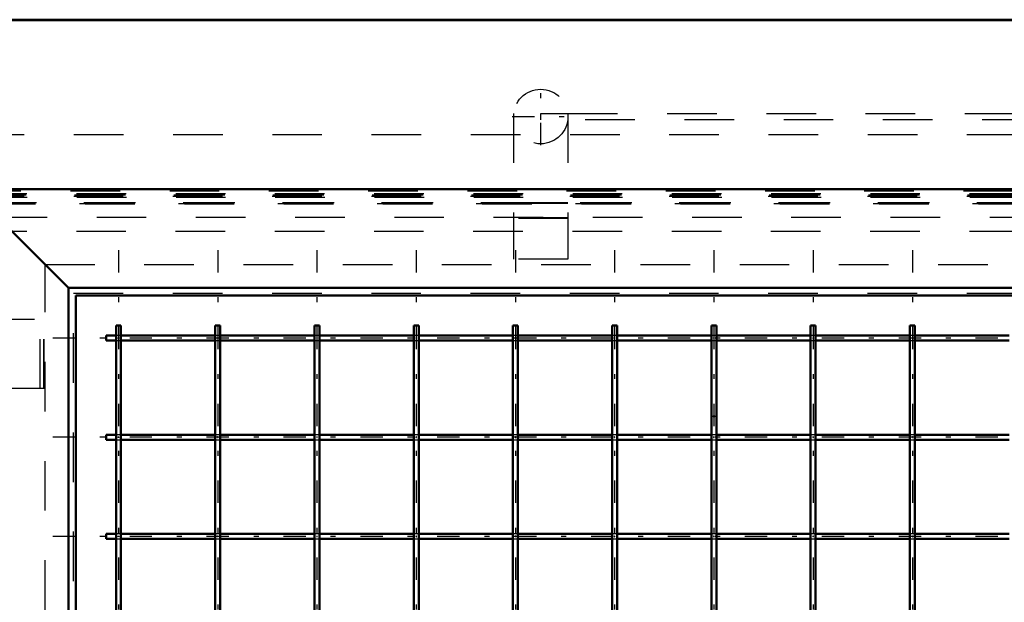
# Model space of a CAD drawing. Header units: millimetres. Extents: x 0 to 420, y 0 to 297.
# Tile 7 of 52: x 106 to 126, y 109 to 121. Entities that reach past the tile are written whole.
import ezdxf

# ---------------------------------------------------------------- set-up
doc = ezdxf.new("R2010")
doc.units = ezdxf.units.MM
doc.linetypes.add('Center', pattern=[1.5, 0.45, -0.5, 0.05, -0.5])
doc.linetypes.add('Dashed', pattern=[2, 1, -1])
for name, color, linetype, lineweight in [('2d ConnectionPoints', 7, 'Continuous', 50), ('AM_0', 7, 'Continuous', 50), ('AM_4', 3, 'Continuous', 25), ('AM_7', 7, 'Center', 25), ('AM_9', 6, 'Dashed', 25)]:
    doc.layers.add(name, color=color, linetype=linetype, lineweight=lineweight)

# ---------------------------------------------------------------- blocks, each defined once
blk = doc.blocks.new('7_FGS300150180131U_0_in_150180C2125Y2N4N_300Op0__1203')
at = {"layer": 'AM_7'}
for p, q in [((116.757, 118.313), (116.757, 119.468)), ((116.179, 118.891), (117.334, 118.891))]:
    blk.add_line(p, q, dxfattribs=at)
at = {"layer": 'AM_9'}
for p, q in [((116.21, 118.955), (116.207, 118.955)), ((116.207, 118.955), (116.207, 116.018)), ((117.307, 118.955), (117.303, 118.955)), ((117.307, 118.955), (117.307, 116.018)), ((117.307, 117.151), (116.207, 117.151)), ((117.307, 117.134), (116.207, 117.134)), ((117.307, 116.851), (116.207, 116.851)), ((117.307, 116.834), (116.207, 116.834)), ((117.307, 116.018), (116.207, 116.018))]:
    blk.add_line(p, q, dxfattribs=at)
blk.add_circle((116.757, 118.891), 0.55, dxfattribs=at)
blk = doc.blocks.new('8_Flat_Glass_Skylight_300150180_13_0_in_150180C2125Y2N4N_300Op0__1203')
at = {"layer": 'AM_9'}
for p, q in [((116.757, 118.827), (116.757, 118.955)), ((116.757, 118.955), (117.303, 118.955)), ((117.307, 118.955), (136.775, 118.955)), ((136.655, 118.827), (116.757, 118.827))]:
    blk.add_line(p, q, dxfattribs=at)
blk = doc.blocks.new('15_FGS300150180259U_0_in_150180C2125Y2N4N_300Op0__1203')
at = {"layer": 'AM_7'}
for p, q in [((108.248, 116.199), (108.248, 82.649)), ((110.248, 116.199), (110.248, 82.649)), ((112.248, 116.199), (112.248, 82.649)), ((114.248, 116.199), (114.248, 82.649)), ((116.248, 116.199), (116.248, 82.649)), ((118.248, 116.199), (118.248, 82.649)), ((120.248, 116.199), (120.248, 82.649)), ((122.248, 116.199), (122.248, 82.649)), ((124.248, 116.199), (124.248, 82.649)), ((133.723, 114.424), (106.773, 114.424)), ((133.723, 112.424), (106.773, 112.424)), ((133.723, 110.424), (106.773, 110.424))]:
    blk.add_line(p, q, dxfattribs=at)
blk = doc.blocks.new('16_FGS300150180259U_0_in_150180C2125Y2N4N_300Op0__1203')
at = {"layer": 'AM_0'}
for p, q in [((108.298, 114.674), (108.198, 114.674)), ((108.198, 114.674), (108.198, 102.124)), ((108.298, 102.124), (108.298, 114.674)), ((110.298, 114.674), (110.198, 114.674)), ((110.198, 114.674), (110.198, 102.124)), ((110.298, 102.124), (110.298, 114.674)), ((112.298, 114.674), (112.198, 114.674)), ((112.198, 114.674), (112.198, 102.124)), ((112.298, 102.124), (112.298, 114.674)), ((114.298, 114.674), (114.198, 114.674)), ((114.198, 114.674), (114.198, 102.124)), ((114.298, 102.124), (114.298, 114.674)), ((116.298, 114.674), (116.198, 114.674)), ((116.198, 114.674), (116.198, 102.124)), ((116.298, 102.124), (116.298, 114.674)), ((118.298, 114.674), (118.198, 114.674)), ((118.198, 114.674), (118.198, 102.124)), ((118.298, 102.124), (118.298, 114.674)), ((120.298, 114.674), (120.198, 114.674)), ((120.198, 114.674), (120.198, 102.124)), ((120.298, 102.124), (120.298, 114.674)), ((122.298, 114.674), (122.198, 114.674)), ((122.198, 114.674), (122.198, 102.124)), ((122.298, 102.124), (122.298, 114.674)), ((124.298, 114.674), (124.198, 114.674)), ((124.198, 114.674), (124.198, 102.124)), ((124.298, 102.124), (124.298, 114.674)), ((107.998, 114.374), (107.998, 114.474)), ((108.198, 114.474), (107.998, 114.474)), ((107.998, 114.374), (108.198, 114.374)), ((110.198, 114.474), (108.298, 114.474)), ((108.298, 114.374), (110.198, 114.374)), ((112.198, 114.474), (110.298, 114.474)), ((110.298, 114.374), (112.198, 114.374)), ((114.198, 114.474), (112.298, 114.474)), ((112.298, 114.374), (114.198, 114.374)), ((116.198, 114.474), (114.298, 114.474)), ((114.298, 114.374), (116.198, 114.374)), ((118.198, 114.474), (116.298, 114.474)), ((116.298, 114.374), (118.198, 114.374)), ((120.198, 114.474), (118.298, 114.474)), ((118.298, 114.374), (120.198, 114.374)), ((122.198, 114.474), (120.298, 114.474)), ((120.298, 114.374), (122.198, 114.374)), ((124.198, 114.474), (122.298, 114.474)), ((122.298, 114.374), (124.198, 114.374)), ((126.198, 114.474), (124.298, 114.474)), ((124.298, 114.374), (126.198, 114.374)), ((107.998, 112.374), (107.998, 112.474)), ((108.198, 112.474), (107.998, 112.474)), ((107.998, 112.374), (108.198, 112.374)), ((110.198, 112.474), (108.298, 112.474)), ((108.298, 112.374), (110.198, 112.374)), ((112.198, 112.474), (110.298, 112.474)), ((110.298, 112.374), (112.198, 112.374)), ((114.198, 112.474), (112.298, 112.474)), ((112.298, 112.374), (114.198, 112.374)), ((116.198, 112.474), (114.298, 112.474)), ((114.298, 112.374), (116.198, 112.374)), ((118.198, 112.474), (116.298, 112.474)), ((116.298, 112.374), (118.198, 112.374)), ((120.198, 112.474), (118.298, 112.474)), ((118.298, 112.374), (120.198, 112.374)), ((122.198, 112.474), (120.298, 112.474)), ((120.298, 112.374), (122.198, 112.374)), ((124.198, 112.474), (122.298, 112.474)), ((122.298, 112.374), (124.198, 112.374)), ((126.198, 112.474), (124.298, 112.474)), ((124.298, 112.374), (126.198, 112.374)), ((107.998, 110.374), (107.998, 110.474)), ((108.198, 110.474), (107.998, 110.474)), ((107.998, 110.374), (108.198, 110.374)), ((110.198, 110.474), (108.298, 110.474)), ((108.298, 110.374), (110.198, 110.374)), ((112.198, 110.474), (110.298, 110.474)), ((110.298, 110.374), (112.198, 110.374)), ((114.198, 110.474), (112.298, 110.474)), ((112.298, 110.374), (114.198, 110.374)), ((116.198, 110.474), (114.298, 110.474)), ((114.298, 110.374), (116.198, 110.374)), ((118.198, 110.474), (116.298, 110.474)), ((116.298, 110.374), (118.198, 110.374)), ((120.198, 110.474), (118.298, 110.474)), ((118.298, 110.374), (120.198, 110.374)), ((122.198, 110.474), (120.298, 110.474)), ((120.298, 110.374), (122.198, 110.374)), ((124.198, 110.474), (122.298, 110.474)), ((122.298, 110.374), (124.198, 110.374)), ((126.198, 110.474), (124.298, 110.474)), ((124.298, 110.374), (126.198, 110.374))]:
    blk.add_line(p, q, dxfattribs=at)
at = {"layer": 'AM_9'}
for p, q in [((108.298, 114.474), (108.198, 114.474)), ((108.198, 114.374), (108.298, 114.374)), ((110.298, 114.474), (110.198, 114.474)), ((110.198, 114.374), (110.298, 114.374)), ((112.298, 114.474), (112.198, 114.474)), ((112.198, 114.374), (112.298, 114.374)), ((114.298, 114.474), (114.198, 114.474)), ((114.198, 114.374), (114.298, 114.374)), ((116.298, 114.474), (116.198, 114.474)), ((116.198, 114.374), (116.298, 114.374)), ((118.298, 114.474), (118.198, 114.474)), ((118.198, 114.374), (118.298, 114.374)), ((120.298, 114.474), (120.198, 114.474)), ((120.198, 114.374), (120.298, 114.374)), ((122.298, 114.474), (122.198, 114.474)), ((122.198, 114.374), (122.298, 114.374)), ((124.298, 114.474), (124.198, 114.474)), ((124.198, 114.374), (124.298, 114.374)), ((108.298, 112.474), (108.198, 112.474)), ((108.198, 112.374), (108.298, 112.374)), ((110.298, 112.474), (110.198, 112.474)), ((110.198, 112.374), (110.298, 112.374)), ((112.298, 112.474), (112.198, 112.474)), ((112.198, 112.374), (112.298, 112.374)), ((114.298, 112.474), (114.198, 112.474)), ((114.198, 112.374), (114.298, 112.374)), ((116.298, 112.474), (116.198, 112.474)), ((116.198, 112.374), (116.298, 112.374)), ((118.298, 112.474), (118.198, 112.474)), ((118.198, 112.374), (118.298, 112.374)), ((120.298, 112.474), (120.198, 112.474)), ((120.198, 112.374), (120.298, 112.374)), ((122.298, 112.474), (122.198, 112.474)), ((122.198, 112.374), (122.298, 112.374)), ((124.298, 112.474), (124.198, 112.474)), ((124.198, 112.374), (124.298, 112.374)), ((108.298, 110.474), (108.198, 110.474)), ((108.198, 110.374), (108.298, 110.374)), ((110.298, 110.474), (110.198, 110.474)), ((110.198, 110.374), (110.298, 110.374)), ((112.298, 110.474), (112.198, 110.474)), ((112.198, 110.374), (112.298, 110.374)), ((114.298, 110.474), (114.198, 110.474)), ((114.198, 110.374), (114.298, 110.374)), ((116.298, 110.474), (116.198, 110.474)), ((116.198, 110.374), (116.298, 110.374)), ((118.298, 110.474), (118.198, 110.474)), ((118.198, 110.374), (118.298, 110.374)), ((120.298, 110.474), (120.198, 110.474)), ((120.198, 110.374), (120.298, 110.374)), ((122.298, 110.474), (122.198, 110.474)), ((122.198, 110.374), (122.298, 110.374)), ((124.298, 110.474), (124.198, 110.474)), ((124.198, 110.374), (124.298, 110.374))]:
    blk.add_line(p, q, dxfattribs=at)
for points in [[(108.248, 114.418), (108.246, 114.418), (108.244, 114.419), (108.243, 114.421), (108.242, 114.423), (108.242, 114.425), (108.242, 114.427), (108.244, 114.429), (108.245, 114.43), (108.247, 114.43), (108.249, 114.43), (108.251, 114.429), (108.253, 114.428), (108.254, 114.426), (108.254, 114.424), (108.254, 114.422), (108.253, 114.42), (108.251, 114.419), (108.249, 114.418), (108.248, 114.418)], [(110.242, 114.424), (110.242, 114.422), (110.243, 114.42), (110.245, 114.419), (110.247, 114.418), (110.249, 114.418), (110.251, 114.418), (110.252, 114.42), (110.254, 114.421), (110.254, 114.423), (110.254, 114.425), (110.253, 114.427), (110.252, 114.429), (110.25, 114.43), (110.248, 114.43), (110.246, 114.43), (110.244, 114.429), (110.243, 114.427), (110.242, 114.425), (110.242, 114.424)], [(112.242, 114.424), (112.242, 114.422), (112.243, 114.42), (112.245, 114.419), (112.247, 114.418), (112.249, 114.418), (112.251, 114.418), (112.252, 114.42), (112.254, 114.421), (112.254, 114.423), (112.254, 114.425), (112.253, 114.427), (112.252, 114.429), (112.25, 114.43), (112.248, 114.43), (112.246, 114.43), (112.244, 114.429), (112.243, 114.427), (112.242, 114.425), (112.242, 114.424)], [(114.242, 114.424), (114.242, 114.422), (114.243, 114.42), (114.245, 114.419), (114.247, 114.418), (114.249, 114.418), (114.251, 114.418), (114.252, 114.42), (114.254, 114.421), (114.254, 114.423), (114.254, 114.425), (114.253, 114.427), (114.252, 114.429), (114.25, 114.43), (114.248, 114.43), (114.246, 114.43), (114.244, 114.429), (114.243, 114.427), (114.242, 114.425), (114.242, 114.424)], [(116.242, 114.424), (116.242, 114.422), (116.243, 114.42), (116.245, 114.419), (116.247, 114.418), (116.249, 114.418), (116.251, 114.418), (116.252, 114.42), (116.254, 114.421), (116.254, 114.423), (116.254, 114.425), (116.253, 114.427), (116.252, 114.429), (116.25, 114.43), (116.248, 114.43), (116.246, 114.43), (116.244, 114.429), (116.243, 114.427), (116.242, 114.425), (116.242, 114.424)], [(118.242, 114.424), (118.242, 114.422), (118.243, 114.42), (118.245, 114.419), (118.247, 114.418), (118.249, 114.418), (118.251, 114.418), (118.252, 114.42), (118.254, 114.421), (118.254, 114.423), (118.254, 114.425), (118.253, 114.427), (118.252, 114.429), (118.25, 114.43), (118.248, 114.43), (118.246, 114.43), (118.244, 114.429), (118.243, 114.427), (118.242, 114.425), (118.242, 114.424)], [(120.242, 114.424), (120.242, 114.422), (120.243, 114.42), (120.245, 114.419), (120.247, 114.418), (120.249, 114.418), (120.251, 114.418), (120.252, 114.42), (120.254, 114.421), (120.254, 114.423), (120.254, 114.425), (120.253, 114.427), (120.252, 114.429), (120.25, 114.43), (120.248, 114.43), (120.246, 114.43), (120.244, 114.429), (120.243, 114.427), (120.242, 114.425), (120.242, 114.424)], [(122.242, 114.424), (122.242, 114.422), (122.243, 114.42), (122.245, 114.419), (122.247, 114.418), (122.249, 114.418), (122.251, 114.418), (122.252, 114.42), (122.254, 114.421), (122.254, 114.423), (122.254, 114.425), (122.253, 114.427), (122.252, 114.429), (122.25, 114.43), (122.248, 114.43), (122.246, 114.43), (122.244, 114.429), (122.243, 114.427), (122.242, 114.425), (122.242, 114.424)], [(124.242, 114.424), (124.242, 114.422), (124.243, 114.42), (124.245, 114.419), (124.247, 114.418), (124.249, 114.418), (124.251, 114.418), (124.252, 114.42), (124.254, 114.421), (124.254, 114.423), (124.254, 114.425), (124.253, 114.427), (124.252, 114.429), (124.25, 114.43), (124.248, 114.43), (124.246, 114.43), (124.244, 114.429), (124.243, 114.427), (124.242, 114.425), (124.242, 114.424)], [(108.248, 112.418), (108.246, 112.418), (108.244, 112.419), (108.243, 112.421), (108.242, 112.423), (108.242, 112.425), (108.242, 112.427), (108.244, 112.429), (108.245, 112.43), (108.247, 112.43), (108.249, 112.43), (108.251, 112.429), (108.253, 112.428), (108.254, 112.426), (108.254, 112.424), (108.254, 112.422), (108.253, 112.42), (108.251, 112.419), (108.249, 112.418), (108.248, 112.418)], [(110.242, 112.424), (110.242, 112.422), (110.243, 112.42), (110.245, 112.419), (110.247, 112.418), (110.249, 112.418), (110.251, 112.418), (110.252, 112.42), (110.254, 112.421), (110.254, 112.423), (110.254, 112.425), (110.253, 112.427), (110.252, 112.429), (110.25, 112.43), (110.248, 112.43), (110.246, 112.43), (110.244, 112.429), (110.243, 112.427), (110.242, 112.425), (110.242, 112.424)], [(112.242, 112.424), (112.242, 112.422), (112.243, 112.42), (112.245, 112.419), (112.247, 112.418), (112.249, 112.418), (112.251, 112.418), (112.252, 112.42), (112.254, 112.421), (112.254, 112.423), (112.254, 112.425), (112.253, 112.427), (112.252, 112.429), (112.25, 112.43), (112.248, 112.43), (112.246, 112.43), (112.244, 112.429), (112.243, 112.427), (112.242, 112.425), (112.242, 112.424)], [(114.242, 112.424), (114.242, 112.422), (114.243, 112.42), (114.245, 112.419), (114.247, 112.418), (114.249, 112.418), (114.251, 112.418), (114.252, 112.42), (114.254, 112.421), (114.254, 112.423), (114.254, 112.425), (114.253, 112.427), (114.252, 112.429), (114.25, 112.43), (114.248, 112.43), (114.246, 112.43), (114.244, 112.429), (114.243, 112.427), (114.242, 112.425), (114.242, 112.424)], [(116.242, 112.424), (116.242, 112.422), (116.243, 112.42), (116.245, 112.419), (116.247, 112.418), (116.249, 112.418), (116.251, 112.418), (116.252, 112.42), (116.254, 112.421), (116.254, 112.423), (116.254, 112.425), (116.253, 112.427), (116.252, 112.429), (116.25, 112.43), (116.248, 112.43), (116.246, 112.43), (116.244, 112.429), (116.243, 112.427), (116.242, 112.425), (116.242, 112.424)], [(118.242, 112.424), (118.242, 112.422), (118.243, 112.42), (118.245, 112.419), (118.247, 112.418), (118.249, 112.418), (118.251, 112.418), (118.252, 112.42), (118.254, 112.421), (118.254, 112.423), (118.254, 112.425), (118.253, 112.427), (118.252, 112.429), (118.25, 112.43), (118.248, 112.43), (118.246, 112.43), (118.244, 112.429), (118.243, 112.427), (118.242, 112.425), (118.242, 112.424)], [(120.242, 112.424), (120.242, 112.422), (120.243, 112.42), (120.245, 112.419), (120.247, 112.418), (120.249, 112.418), (120.251, 112.418), (120.252, 112.42), (120.254, 112.421), (120.254, 112.423), (120.254, 112.425), (120.253, 112.427), (120.252, 112.429), (120.25, 112.43), (120.248, 112.43), (120.246, 112.43), (120.244, 112.429), (120.243, 112.427), (120.242, 112.425), (120.242, 112.424)], [(122.242, 112.424), (122.242, 112.422), (122.243, 112.42), (122.245, 112.419), (122.247, 112.418), (122.249, 112.418), (122.251, 112.418), (122.252, 112.42), (122.254, 112.421), (122.254, 112.423), (122.254, 112.425), (122.253, 112.427), (122.252, 112.429), (122.25, 112.43), (122.248, 112.43), (122.246, 112.43), (122.244, 112.429), (122.243, 112.427), (122.242, 112.425), (122.242, 112.424)], [(124.242, 112.424), (124.242, 112.422), (124.243, 112.42), (124.245, 112.419), (124.247, 112.418), (124.249, 112.418), (124.251, 112.418), (124.252, 112.42), (124.254, 112.421), (124.254, 112.423), (124.254, 112.425), (124.253, 112.427), (124.252, 112.429), (124.25, 112.43), (124.248, 112.43), (124.246, 112.43), (124.244, 112.429), (124.243, 112.427), (124.242, 112.425), (124.242, 112.424)], [(108.248, 110.418), (108.246, 110.418), (108.244, 110.419), (108.243, 110.421), (108.242, 110.423), (108.242, 110.425), (108.242, 110.427), (108.244, 110.429), (108.245, 110.43), (108.247, 110.43), (108.249, 110.43), (108.251, 110.429), (108.253, 110.428), (108.254, 110.426), (108.254, 110.424), (108.254, 110.422), (108.253, 110.42), (108.251, 110.419), (108.249, 110.418), (108.248, 110.418)], [(110.242, 110.424), (110.242, 110.422), (110.243, 110.42), (110.245, 110.419), (110.247, 110.418), (110.249, 110.418), (110.251, 110.418), (110.252, 110.42), (110.254, 110.421), (110.254, 110.423), (110.254, 110.425), (110.253, 110.427), (110.252, 110.429), (110.25, 110.43), (110.248, 110.43), (110.246, 110.43), (110.244, 110.429), (110.243, 110.427), (110.242, 110.425), (110.242, 110.424)], [(112.242, 110.424), (112.242, 110.422), (112.243, 110.42), (112.245, 110.419), (112.247, 110.418), (112.249, 110.418), (112.251, 110.418), (112.252, 110.42), (112.254, 110.421), (112.254, 110.423), (112.254, 110.425), (112.253, 110.427), (112.252, 110.429), (112.25, 110.43), (112.248, 110.43), (112.246, 110.43), (112.244, 110.429), (112.243, 110.427), (112.242, 110.425), (112.242, 110.424)], [(114.242, 110.424), (114.242, 110.422), (114.243, 110.42), (114.245, 110.419), (114.247, 110.418), (114.249, 110.418), (114.251, 110.418), (114.252, 110.42), (114.254, 110.421), (114.254, 110.423), (114.254, 110.425), (114.253, 110.427), (114.252, 110.429), (114.25, 110.43), (114.248, 110.43), (114.246, 110.43), (114.244, 110.429), (114.243, 110.427), (114.242, 110.425), (114.242, 110.424)], [(116.242, 110.424), (116.242, 110.422), (116.243, 110.42), (116.245, 110.419), (116.247, 110.418), (116.249, 110.418), (116.251, 110.418), (116.252, 110.42), (116.254, 110.421), (116.254, 110.423), (116.254, 110.425), (116.253, 110.427), (116.252, 110.429), (116.25, 110.43), (116.248, 110.43), (116.246, 110.43), (116.244, 110.429), (116.243, 110.427), (116.242, 110.425), (116.242, 110.424)], [(118.242, 110.424), (118.242, 110.422), (118.243, 110.42), (118.245, 110.419), (118.247, 110.418), (118.249, 110.418), (118.251, 110.418), (118.252, 110.42), (118.254, 110.421), (118.254, 110.423), (118.254, 110.425), (118.253, 110.427), (118.252, 110.429), (118.25, 110.43), (118.248, 110.43), (118.246, 110.43), (118.244, 110.429), (118.243, 110.427), (118.242, 110.425), (118.242, 110.424)], [(120.242, 110.424), (120.242, 110.422), (120.243, 110.42), (120.245, 110.419), (120.247, 110.418), (120.249, 110.418), (120.251, 110.418), (120.252, 110.42), (120.254, 110.421), (120.254, 110.423), (120.254, 110.425), (120.253, 110.427), (120.252, 110.429), (120.25, 110.43), (120.248, 110.43), (120.246, 110.43), (120.244, 110.429), (120.243, 110.427), (120.242, 110.425), (120.242, 110.424)], [(122.242, 110.424), (122.242, 110.422), (122.243, 110.42), (122.245, 110.419), (122.247, 110.418), (122.249, 110.418), (122.251, 110.418), (122.252, 110.42), (122.254, 110.421), (122.254, 110.423), (122.254, 110.425), (122.253, 110.427), (122.252, 110.429), (122.25, 110.43), (122.248, 110.43), (122.246, 110.43), (122.244, 110.429), (122.243, 110.427), (122.242, 110.425), (122.242, 110.424)], [(124.242, 110.424), (124.242, 110.422), (124.243, 110.42), (124.245, 110.419), (124.247, 110.418), (124.249, 110.418), (124.251, 110.418), (124.252, 110.42), (124.254, 110.421), (124.254, 110.423), (124.254, 110.425), (124.253, 110.427), (124.252, 110.429), (124.25, 110.43), (124.248, 110.43), (124.246, 110.43), (124.244, 110.429), (124.243, 110.427), (124.242, 110.425), (124.242, 110.424)]]:
    blk.add_lwpolyline(points, dxfattribs=at)
blk = doc.blocks.new('17_FGS300150180223U_0_in_150180C2125Y2N4N_300Op0__1203')
at = {"layer": 'AM_0'}
for p, q in [((107.388, 115.284), (133.108, 115.284)), ((107.388, 100.884), (107.388, 115.284))]:
    blk.add_line(p, q, dxfattribs=at)
at = {"layer": 'AM_9'}
for p, q in [((105.28, 117.392), (135.216, 117.392)), ((105.345, 117.285), (135.151, 117.285)), ((105.361, 117.311), (135.135, 117.311)), ((105.389, 117.314), (135.107, 117.314)), ((105.402, 117.342), (135.094, 117.342)), ((105.407, 117.265), (135.089, 117.265)), ((105.459, 117.134), (135.037, 117.134)), ((105.55, 117.159), (134.946, 117.159)), ((105.578, 117.13), (134.918, 117.13)), ((105.592, 117.158), (134.904, 117.158)), ((105.808, 116.864), (134.688, 116.864)), ((106.768, 115.904), (133.728, 115.904)), ((106.768, 82.944), (106.768, 115.904)), ((107.344, 83.52), (107.344, 115.328)), ((107.344, 115.328), (133.152, 115.328)), ((105.556, 114.804), (106.748, 114.804)), ((106.668, 113.404), (106.668, 114.804)), ((106.746, 113.404), (106.746, 114.804)), ((106.748, 113.404), (106.748, 114.804)), ((106.748, 113.404), (105.556, 113.404))]:
    blk.add_line(p, q, dxfattribs=at)
blk = doc.blocks.new('18_FGS30015018025101U_0_in_150180C2125Y2N4N_300Op0__1203')
at = {"layer": 'AM_0'}
for p, q in [((138.668, 120.844), (101.828, 120.844)), ((107.237, 115.435), (105.248, 117.424)), ((135.248, 117.424), (105.248, 117.424)), ((133.259, 115.435), (107.237, 115.435)), ((107.237, 115.435), (107.237, 83.413))]:
    blk.add_line(p, q, dxfattribs=at)
at = {"layer": 'AM_4'}
blk.add_line((138.648, 120.824), (101.848, 120.824), dxfattribs=at)
at = {"layer": 'AM_9'}
for p, q in [((138.65, 120.826), (101.846, 120.826)), ((136.349, 118.525), (104.147, 118.525)), ((134.398, 116.574), (106.098, 116.574))]:
    blk.add_line(p, q, dxfattribs=at)

msp = doc.modelspace()

# ---------------------------------------------------------------- linework, layer by layer
at = {"layer": '2d ConnectionPoints'}
msp.add_point((120.248, 112.844), dxfattribs=at)

# ---------------------------------------------------------------- block references
for name in ['18_FGS30015018025101U_0_in_150180C2125Y2N4N_300Op0__1203', '7_FGS300150180131U_0_in_150180C2125Y2N4N_300Op0__1203', '8_Flat_Glass_Skylight_300150180_13_0_in_150180C2125Y2N4N_300Op0__1203', '17_FGS300150180223U_0_in_150180C2125Y2N4N_300Op0__1203', '15_FGS300150180259U_0_in_150180C2125Y2N4N_300Op0__1203', '16_FGS300150180259U_0_in_150180C2125Y2N4N_300Op0__1203']:
    msp.add_blockref(name, (0, 0))

doc.saveas('drawing.dxf')
